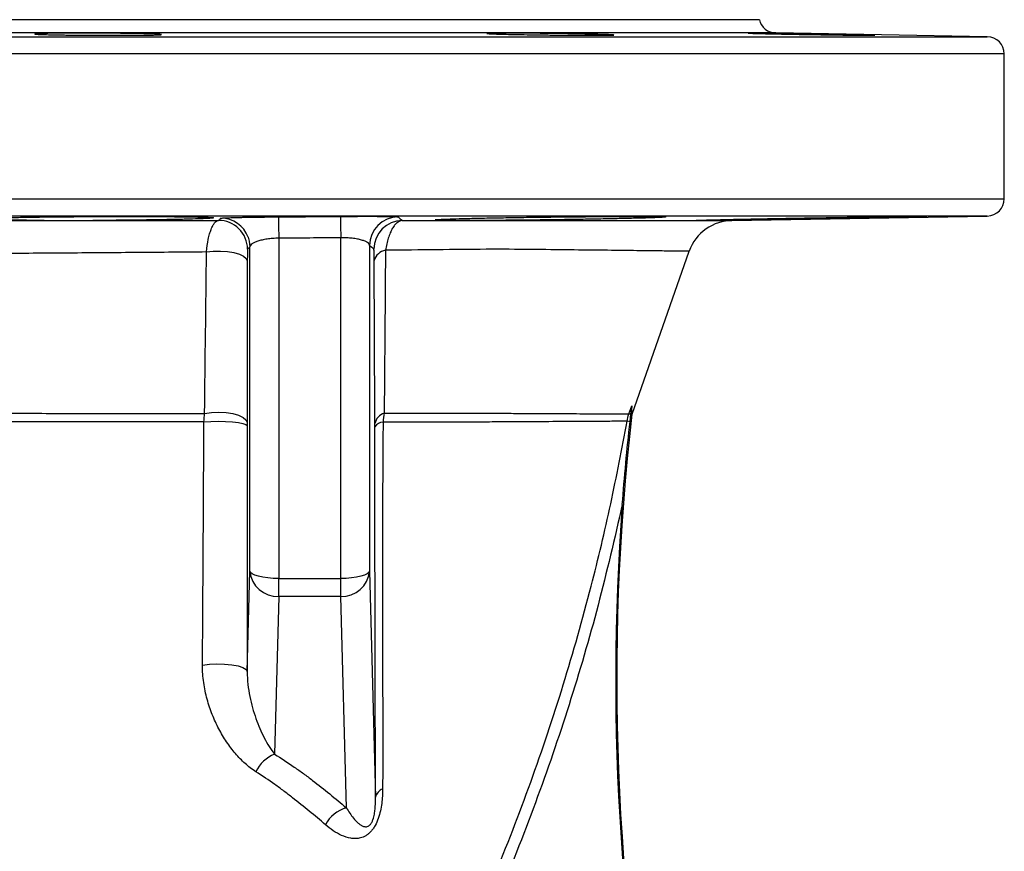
# Model space of a CAD drawing. Header units: millimetres. Extents: x 2187 to 3802, y 1656 to 3856.
# Tile 21 of 21: x 3153 to 3495, y 3567 to 3856. Entities that reach past the tile are written whole.
import ezdxf

# ---------------------------------------------------------------- set-up
doc = ezdxf.new("R2010")
doc.units = ezdxf.units.MM
doc.header["$LTSCALE"] = 2

msp = doc.modelspace()

# ---------------------------------------------------------------- linework, layer by layer
at = {"color": 7, "linetype": 'Continuous', "lineweight": 25}
for p, q in [((3410.11, 3855.61), (2770.11, 3855.61)), ((3489.21, 3849.72), (3415.84, 3851)), ((3495.11, 3793.51), (3495.11, 3843.72)), ((3400.58, 3785.96), (3489.21, 3787.51)), ((3243.35, 3779.8), (3243.35, 3661.77)), ((3264.87, 3661.77), (3264.87, 3779.96)), ((3233.35, 3664.32), (3233.35, 3776.79)), ((3274.86, 3777.27), (3274.86, 3664.32)), ((3365.93, 3718.79), (3385.77, 3775.26)), ((3364.86, 3718.86), (3365.84, 3721.63)), ((3365.53, 3718.62), (3364.86, 3718.86)), ((3365.25, 3716.13), (3364.2, 3716.32)), ((3232.42, 3629.52), (3233.35, 3664.32)), ((3274.86, 3664.32), (3276.96, 3585.89)), ((3243.35, 3661.77), (3264.87, 3661.77)), ((3243.35, 3655.56), (3243.35, 3661.77)), ((3264.87, 3655.56), (3264.87, 3661.77)), ((3243.35, 3655.56), (3241.89, 3600.84)), ((3264.87, 3655.56), (3243.35, 3655.56)), ((3266.82, 3582.23), (3264.87, 3655.56))]:
    msp.add_line(p, q, dxfattribs=at)
at = {"color": 8, "linetype": 'Continuous', "lineweight": 25}
for p, q in [((3415.84, 3851), (2764.37, 3851)), ((2691, 3849.72), (3489.21, 3849.72)), ((3495.11, 3843.72), (3096.74, 3843.72)), ((2685.11, 3793.51), (3495.11, 3793.51)), ((3489.21, 3787.51), (2691, 3787.51))]:
    msp.add_line(p, q, dxfattribs=at)
at = {"color": 7, "linetype": 'Continuous', "lineweight": 25, "flags": 128}
for points in [[(3243.28, 3787.21), (3243.28, 3787.05), (3243.29, 3786.64), (3243.3, 3785.98), (3243.31, 3785.1), (3243.32, 3784), (3243.33, 3782.73), (3243.34, 3781.32), (3243.35, 3779.8)], [(3264.79, 3787.37), (3264.79, 3787.21), (3264.8, 3786.8), (3264.81, 3786.14), (3264.82, 3785.26), (3264.83, 3784.16), (3264.84, 3782.89), (3264.85, 3781.48), (3264.87, 3779.96)], [(3232.73, 3780.21), (3233.15, 3778.74), (3233.35, 3776.79)], [(3218.28, 3775.03), (3220.64, 3775.29), (3223.11, 3775.34), (3225.54, 3775.17), (3227.78, 3774.8), (3229.7, 3774.26), (3231.17, 3773.56), (3232.11, 3772.77), (3232.46, 3771.91)], [(3217.62, 3719.06), (3220.01, 3719.38), (3222.54, 3719.48), (3225.07, 3719.34), (3227.41, 3718.97), (3229.43, 3718.4), (3230.99, 3717.67), (3231.98, 3716.81), (3232.35, 3715.89)], [(3217.39, 3716.11), (3219.78, 3716.27), (3222.34, 3716.33), (3224.9, 3716.28), (3227.29, 3716.13), (3229.36, 3715.89), (3230.95, 3715.57), (3231.97, 3715.19), (3232.35, 3714.79)], [(3243.35, 3661.77), (3241.42, 3661.82), (3239.56, 3661.97), (3237.85, 3662.2), (3236.34, 3662.52), (3235.1, 3662.9), (3234.16, 3663.34), (3233.57, 3663.82), (3233.35, 3664.32)], [(3274.86, 3664.32), (3274.64, 3663.82), (3274.05, 3663.34), (3273.12, 3662.9), (3271.87, 3662.52), (3270.37, 3662.2), (3268.65, 3661.97), (3266.79, 3661.82), (3264.87, 3661.77)], [(3216.89, 3631.71), (3219.29, 3632.02), (3221.91, 3632.15), (3224.57, 3632.09), (3227.07, 3631.85), (3229.25, 3631.43), (3230.94, 3630.88), (3232.02, 3630.23), (3232.42, 3629.52)]]:
    msp.add_lwpolyline(points, dxfattribs=at)
at = {"color": 7, "linetype": 'Continuous', "lineweight": 25}
for centre, radius, start, end in [((3415.95, 3857), 6, 193.3234, 269), ((3489.11, 3843.72), 6, 0, 89), ((3489.11, 3793.51), 6, 271, 0), ((3222.54, 3775.97), 10, 0.2763, 90.4076), ((3284.87, 3777.22), 10, 90.5263, 179.7253), ((3286.36, 3775.96), 10, 90.6489, 179.7276), ((3400.87, 3769.97), 16, 90.0111, 160.6321), ((3281.19, 3770.78), 4.91, 99.3765, 164.0147), ((3281.34, 3714.62), 4.71, 107.2159, 168.9317), ((4160.61, 3626.73), 800, 173.3924, 208.72685), ((3279.67, 3712.63), 3.42, 92.0834, 149.4776), ((4160.61, 3626.73), 800.35, 175.65301, 208.68204), ((3242.86, 3665.09), 9.54, 184.6683, 272.9398), ((3265.35, 3665.09), 9.54, 267.0602, 355.3317), ((3246.66, 3589.24), 12.54, 112.345, 153.9556), ((3280.71, 3585.15), 3.82, 109.9562, 168.9573), ((3270.29, 3570.5), 12.23, 106.4535, 151.3671)]:
    msp.add_arc(centre, radius, start, end, dxfattribs=at)
at = {"color": 8, "linetype": 'Continuous', "lineweight": 25}
msp.add_arc((3223.35, 3776.74), 10, 20.2623, 90.3557, dxfattribs=at)
at = {"color": 7, "linetype": 'Continuous', "lineweight": 25}
for points, knots in [([(3186.39, 3850.9), (3187.8, 3850.89), (3189.14, 3850.87), (3191.07, 3850.85), (3191.7, 3850.84), (3192.92, 3850.82), (3193.52, 3850.81), (3195.24, 3850.78), (3196.28, 3850.76), (3197.71, 3850.72), (3198.16, 3850.71), (3199, 3850.69), (3199.39, 3850.67), (3200.47, 3850.64), (3201.06, 3850.61), (3201.76, 3850.57), (3201.96, 3850.56), (3202.28, 3850.54), (3202.54, 3850.51), (3202.66, 3850.49), (3202.71, 3850.46), (3202.69, 3850.45), (3202.55, 3850.42), (3202.32, 3850.39), (3201.76, 3850.36), (3201.54, 3850.35), (3201.03, 3850.33), (3200.74, 3850.32), (3199.79, 3850.3), (3199.03, 3850.28), (3197.72, 3850.26), (3197.24, 3850.25), (3196.26, 3850.24), (3195.74, 3850.23), (3194.12, 3850.22), (3192.96, 3850.21), (3190.44, 3850.2), (3189.13, 3850.19), (3187.1, 3850.19), (3186.41, 3850.19), (3185, 3850.19), (3184.28, 3850.19), (3182.14, 3850.2), (3180.7, 3850.2), (3177.83, 3850.22), (3176.39, 3850.23), (3173.62, 3850.25), (3172.27, 3850.26), (3170.33, 3850.29), (3169.69, 3850.3), (3168.47, 3850.31), (3167.29, 3850.33), (3166.19, 3850.35), (3165.14, 3850.37), (3164.64, 3850.38), (3163.2, 3850.42), (3162.37, 3850.44), (3161.29, 3850.47), (3160.96, 3850.49), (3160.36, 3850.51), (3160.09, 3850.52), (3159.4, 3850.56), (3159.07, 3850.59), (3158.79, 3850.62), (3158.73, 3850.64), (3158.68, 3850.66), (3158.69, 3850.67), (3158.83, 3850.71), (3159.06, 3850.73), (3159.63, 3850.77), (3159.85, 3850.78), (3160.35, 3850.8), (3160.92, 3850.82), (3161.62, 3850.84), (3162.38, 3850.86), (3162.79, 3850.86), (3164.11, 3850.89), (3165.09, 3850.9), (3167.25, 3850.93), (3168.44, 3850.94), (3170.93, 3850.95), (3172.23, 3850.95), (3174.28, 3850.96), (3174.98, 3850.96), (3176.39, 3850.96), (3177.09, 3850.96), (3179.22, 3850.95), (3180.67, 3850.94), (3183.56, 3850.93), (3184.99, 3850.92), (3186.39, 3850.9)], [0, 0, 0, 0, 0.03125, 0.03125, 0.046875, 0.046875, 0.0625, 0.0625, 0.09375, 0.09375, 0.109375, 0.109375, 0.125, 0.125, 0.15625, 0.15625, 0.171875, 0.171875, 0.1875, 0.203125, 0.203125, 0.21875, 0.21875, 0.25, 0.25, 0.265625, 0.265625, 0.28125, 0.28125, 0.3125, 0.3125, 0.328125, 0.328125, 0.34375, 0.34375, 0.375, 0.375, 0.40625, 0.40625, 0.421875, 0.421875, 0.4375, 0.4375, 0.46875, 0.46875, 0.5, 0.5, 0.53125, 0.53125, 0.546875, 0.546875, 0.5625, 0.578125, 0.578125, 0.59375, 0.59375, 0.625, 0.625, 0.640625, 0.640625, 0.65625, 0.65625, 0.6875, 0.6875, 0.703125, 0.703125, 0.71875, 0.71875, 0.75, 0.75, 0.765625, 0.765625, 0.78125, 0.796875, 0.796875, 0.8125, 0.8125, 0.84375, 0.84375, 0.875, 0.875, 0.90625, 0.90625, 0.921875, 0.921875, 0.9375, 0.9375, 0.96875, 0.96875, 1, 1, 1, 1]), ([(3331.91, 3850.9), (3333.31, 3850.89), (3334.73, 3850.87), (3336.87, 3850.85), (3337.59, 3850.84), (3339.03, 3850.82), (3339.76, 3850.81), (3341.91, 3850.78), (3343.3, 3850.76), (3345.34, 3850.72), (3346.02, 3850.71), (3347.34, 3850.69), (3347.98, 3850.67), (3349.84, 3850.64), (3351.01, 3850.61), (3352.64, 3850.57), (3353.16, 3850.56), (3354.15, 3850.54), (3355.08, 3850.51), (3355.89, 3850.49), (3356.65, 3850.46), (3357.01, 3850.45), (3357.97, 3850.42), (3358.47, 3850.39), (3359.03, 3850.36), (3359.18, 3850.35), (3359.42, 3850.33), (3359.5, 3850.32), (3359.64, 3850.3), (3359.6, 3850.28), (3359.31, 3850.26), (3359.18, 3850.25), (3358.86, 3850.24), (3358.66, 3850.23), (3357.97, 3850.22), (3357.38, 3850.21), (3355.93, 3850.2), (3355.09, 3850.19), (3353.67, 3850.19), (3353.17, 3850.19), (3352.12, 3850.19), (3351.56, 3850.19), (3349.84, 3850.2), (3348.63, 3850.2), (3346.05, 3850.22), (3344.68, 3850.23), (3341.9, 3850.25), (3340.49, 3850.26), (3338.33, 3850.29), (3337.6, 3850.3), (3336.16, 3850.31), (3334.73, 3850.33), (3333.32, 3850.35), (3331.91, 3850.37), (3331.22, 3850.38), (3329.16, 3850.42), (3327.85, 3850.44), (3325.99, 3850.47), (3325.38, 3850.49), (3324.2, 3850.51), (3323.63, 3850.52), (3322.01, 3850.56), (3321.03, 3850.59), (3319.71, 3850.62), (3319.3, 3850.64), (3318.54, 3850.66), (3318.19, 3850.67), (3317.23, 3850.71), (3316.73, 3850.73), (3316.16, 3850.77), (3316.01, 3850.78), (3315.77, 3850.8), (3315.61, 3850.82), (3315.58, 3850.84), (3315.63, 3850.86), (3315.69, 3850.86), (3315.97, 3850.89), (3316.29, 3850.9), (3317.21, 3850.93), (3317.82, 3850.94), (3319.25, 3850.95), (3320.09, 3850.95), (3321.51, 3850.96), (3322.02, 3850.96), (3323.07, 3850.96), (3323.62, 3850.96), (3325.32, 3850.95), (3326.55, 3850.94), (3329.15, 3850.93), (3330.5, 3850.92), (3331.91, 3850.9)], [0, 0, 0, 0, 0.03125, 0.03125, 0.046875, 0.046875, 0.0625, 0.0625, 0.09375, 0.09375, 0.109375, 0.109375, 0.125, 0.125, 0.15625, 0.15625, 0.171875, 0.171875, 0.1875, 0.203125, 0.203125, 0.21875, 0.21875, 0.25, 0.25, 0.265625, 0.265625, 0.28125, 0.28125, 0.3125, 0.3125, 0.328125, 0.328125, 0.34375, 0.34375, 0.375, 0.375, 0.40625, 0.40625, 0.421875, 0.421875, 0.4375, 0.4375, 0.46875, 0.46875, 0.5, 0.5, 0.53125, 0.53125, 0.546875, 0.546875, 0.5625, 0.578125, 0.578125, 0.59375, 0.59375, 0.625, 0.625, 0.640625, 0.640625, 0.65625, 0.65625, 0.6875, 0.6875, 0.703125, 0.703125, 0.71875, 0.71875, 0.75, 0.75, 0.765625, 0.765625, 0.78125, 0.796875, 0.796875, 0.8125, 0.8125, 0.84375, 0.84375, 0.875, 0.875, 0.90625, 0.90625, 0.921875, 0.921875, 0.9375, 0.9375, 0.96875, 0.96875, 1, 1, 1, 1]), ([(3412.63, 3850.9), (3413.66, 3850.89), (3414.77, 3850.87), (3416.56, 3850.85), (3417.17, 3850.84), (3418.45, 3850.82), (3419.11, 3850.81), (3421.1, 3850.78), (3422.48, 3850.76), (3424.59, 3850.72), (3425.31, 3850.71), (3426.75, 3850.69), (3427.47, 3850.67), (3429.62, 3850.64), (3431.05, 3850.61), (3433.18, 3850.57), (3433.88, 3850.56), (3435.26, 3850.54), (3436.61, 3850.51), (3437.91, 3850.49), (3439.18, 3850.46), (3439.8, 3850.45), (3441.61, 3850.42), (3442.72, 3850.39), (3444.24, 3850.36), (3444.72, 3850.35), (3445.64, 3850.33), (3446.08, 3850.32), (3447.27, 3850.3), (3447.95, 3850.28), (3448.78, 3850.26), (3449.02, 3850.25), (3449.44, 3850.24), (3449.62, 3850.23), (3450.04, 3850.22), (3450.18, 3850.21), (3450.18, 3850.2), (3450.04, 3850.19), (3449.62, 3850.19), (3449.45, 3850.19), (3449.03, 3850.19), (3448.78, 3850.19), (3447.95, 3850.2), (3447.28, 3850.2), (3445.68, 3850.22), (3444.75, 3850.23), (3442.72, 3850.25), (3441.62, 3850.26), (3439.82, 3850.29), (3439.19, 3850.3), (3437.92, 3850.31), (3436.62, 3850.33), (3435.27, 3850.35), (3433.9, 3850.37), (3433.19, 3850.38), (3431.06, 3850.42), (3429.63, 3850.44), (3427.48, 3850.47), (3426.76, 3850.49), (3425.32, 3850.51), (3424.6, 3850.52), (3422.48, 3850.56), (3421.11, 3850.59), (3419.12, 3850.62), (3418.46, 3850.64), (3417.18, 3850.66), (3416.56, 3850.67), (3414.78, 3850.71), (3413.66, 3850.73), (3412.12, 3850.77), (3411.64, 3850.78), (3410.73, 3850.8), (3409.87, 3850.82), (3409.13, 3850.84), (3408.45, 3850.86), (3408.14, 3850.86), (3407.31, 3850.89), (3406.89, 3850.9), (3406.33, 3850.93), (3406.18, 3850.94), (3406.18, 3850.95), (3406.32, 3850.95), (3406.74, 3850.96), (3406.92, 3850.96), (3407.33, 3850.96), (3407.57, 3850.96), (3408.4, 3850.95), (3409.07, 3850.94), (3410.68, 3850.93), (3411.6, 3850.92), (3412.63, 3850.9)], [0, 0, 0, 0, 0.03125, 0.03125, 0.046875, 0.046875, 0.0625, 0.0625, 0.09375, 0.09375, 0.109375, 0.109375, 0.125, 0.125, 0.15625, 0.15625, 0.171875, 0.171875, 0.1875, 0.203125, 0.203125, 0.21875, 0.21875, 0.25, 0.25, 0.265625, 0.265625, 0.28125, 0.28125, 0.3125, 0.3125, 0.328125, 0.328125, 0.34375, 0.34375, 0.375, 0.375, 0.40625, 0.40625, 0.421875, 0.421875, 0.4375, 0.4375, 0.46875, 0.46875, 0.5, 0.5, 0.53125, 0.53125, 0.546875, 0.546875, 0.5625, 0.578125, 0.578125, 0.59375, 0.59375, 0.625, 0.625, 0.640625, 0.640625, 0.65625, 0.65625, 0.6875, 0.6875, 0.703125, 0.703125, 0.71875, 0.71875, 0.75, 0.75, 0.765625, 0.765625, 0.78125, 0.796875, 0.796875, 0.8125, 0.8125, 0.84375, 0.84375, 0.875, 0.875, 0.90625, 0.90625, 0.921875, 0.921875, 0.9375, 0.9375, 0.96875, 0.96875, 1, 1, 1, 1]), ([(3121.17, 3785.98), (3124.62, 3785.98), (3128.08, 3785.98), (3134.95, 3785.98), (3138.37, 3785.98), (3148.57, 3785.98), (3155.31, 3785.98), (3161.98, 3785.97)], [0, 0, 0, 0, 0.25, 0.25, 0.5, 0.5, 1, 1, 1, 1]), ([(3161.98, 3785.97), (3159.83, 3785.99), (3157.8, 3786), (3154.94, 3786.03), (3154.01, 3786.04), (3152.23, 3786.06), (3151.39, 3786.07), (3148.99, 3786.11), (3147.57, 3786.14), (3145.7, 3786.19), (3145.11, 3786.21), (3144.06, 3786.24), (3143.59, 3786.26), (3142.33, 3786.32), (3141.7, 3786.35), (3141.07, 3786.41), (3140.92, 3786.44), (3140.72, 3786.48), (3140.68, 3786.5), (3140.72, 3786.56), (3140.97, 3786.6), (3141.92, 3786.69), (3142.6, 3786.73), (3143.94, 3786.79), (3144.43, 3786.81), (3145.53, 3786.85), (3146.14, 3786.87), (3148.08, 3786.93), (3149.55, 3786.97), (3152.01, 3787.02), (3152.87, 3787.04), (3154.68, 3787.07), (3155.63, 3787.09), (3158.55, 3787.14), (3160.61, 3787.17), (3163.86, 3787.2), (3164.98, 3787.22), (3167.26, 3787.24), (3168.42, 3787.25), (3171.93, 3787.28), (3174.31, 3787.3), (3177.94, 3787.32), (3179.17, 3787.32), (3181.62, 3787.33), (3182.84, 3787.34), (3186.46, 3787.35), (3188.85, 3787.35), (3192.39, 3787.35), (3193.56, 3787.35), (3195.85, 3787.35), (3196.96, 3787.34), (3200.24, 3787.33), (3202.32, 3787.32), (3205.29, 3787.3), (3206.25, 3787.29), (3208.07, 3787.28), (3209.82, 3787.26), (3211.4, 3787.24), (3212.9, 3787.21), (3213.62, 3787.2), (3215.61, 3787.16), (3216.74, 3787.13), (3218.13, 3787.09), (3218.54, 3787.07), (3219.26, 3787.04), (3219.57, 3787.02), (3220.33, 3786.96), (3220.61, 3786.93), (3220.71, 3786.87), (3220.69, 3786.85), (3220.53, 3786.81), (3220.39, 3786.79), (3219.83, 3786.72), (3219.23, 3786.68), (3218.02, 3786.62), (3217.56, 3786.6), (3216.54, 3786.55), (3215.98, 3786.53), (3214.17, 3786.47), (3212.77, 3786.43), (3210.41, 3786.37), (3209.57, 3786.35), (3207.82, 3786.31), (3206.92, 3786.29), (3204.1, 3786.24), (3202.09, 3786.2), (3198.87, 3786.15), (3197.76, 3786.14), (3195.52, 3786.11), (3194.38, 3786.1), (3192.05, 3786.07), (3190.87, 3786.06), (3188.48, 3786.04), (3187.29, 3786.02), (3183.68, 3786), (3181.26, 3785.98), (3178.82, 3785.97)], [0, 0, 0, 0, 0.03125, 0.03125, 0.046875, 0.046875, 0.0625, 0.0625, 0.09375, 0.09375, 0.109375, 0.109375, 0.125, 0.125, 0.15625, 0.15625, 0.171875, 0.171875, 0.1875, 0.1875, 0.21875, 0.21875, 0.25, 0.25, 0.265625, 0.265625, 0.28125, 0.28125, 0.3125, 0.3125, 0.328125, 0.328125, 0.34375, 0.34375, 0.375, 0.375, 0.390625, 0.390625, 0.40625, 0.40625, 0.4375, 0.4375, 0.453125, 0.453125, 0.46875, 0.46875, 0.5, 0.5, 0.515625, 0.515625, 0.53125, 0.53125, 0.5625, 0.5625, 0.578125, 0.578125, 0.59375, 0.609375, 0.609375, 0.625, 0.625, 0.65625, 0.65625, 0.671875, 0.671875, 0.6875, 0.6875, 0.71875, 0.71875, 0.734375, 0.734375, 0.75, 0.75, 0.78125, 0.78125, 0.796875, 0.796875, 0.8125, 0.8125, 0.84375, 0.84375, 0.859375, 0.859375, 0.875, 0.875, 0.90625, 0.90625, 0.921875, 0.921875, 0.9375, 0.9375, 0.953125, 0.953125, 0.96875, 0.96875, 1, 1, 1, 1]), ([(3178.82, 3785.97), (3186.26, 3785.97), (3193.62, 3785.97), (3208.17, 3785.97), (3215.36, 3785.97), (3222.47, 3785.97)], [0, 0, 0, 0, 0.5, 0.5, 1, 1, 1, 1]), ([(3218.28, 3775.03), (3218.43, 3776.62), (3218.65, 3778.07), (3219.06, 3780.08), (3219.21, 3780.71), (3219.54, 3781.87), (3219.72, 3782.4), (3220.09, 3783.37), (3220.29, 3783.81), (3220.7, 3784.55), (3220.91, 3784.87), (3221.34, 3785.39), (3221.56, 3785.6), (3222.01, 3785.88), (3222.24, 3785.95), (3222.47, 3785.97)], [0, 0, 0, 0, 0.25, 0.25, 0.375, 0.375, 0.5, 0.5, 0.625, 0.625, 0.75, 0.75, 0.875, 0.875, 1, 1, 1, 1]), ([(3222.47, 3785.97), (3222.58, 3786.07), (3222.69, 3786.18), (3222.81, 3786.29), (3222.97, 3786.44), (3223.13, 3786.59), (3223.29, 3786.75)], [0, 0, 0, 0, 0.01, 0.01, 0.01, 0.02412962, 0.02412962, 0.02412962, 0.02412962]), ([(3223.29, 3786.75), (3223.31, 3786.77), (3223.45, 3786.79), (3223.85, 3786.82), (3224.01, 3786.83), (3224.4, 3786.86), (3224.62, 3786.87), (3225.36, 3786.9), (3225.96, 3786.93), (3227.41, 3786.97), (3228.22, 3786.99), (3229.59, 3787.03), (3230.07, 3787.04), (3231.07, 3787.06), (3231.6, 3787.07), (3233.22, 3787.1), (3234.37, 3787.11), (3236.18, 3787.14), (3236.81, 3787.15), (3238.07, 3787.16), (3238.71, 3787.17), (3240.64, 3787.19), (3241.95, 3787.2), (3243.28, 3787.21)], [0, 0, 0, 0, 0.125, 0.125, 0.1875, 0.1875, 0.25, 0.25, 0.375, 0.375, 0.5, 0.5, 0.5625, 0.5625, 0.625, 0.625, 0.75, 0.75, 0.8125, 0.8125, 0.875, 0.875, 1, 1, 1, 1]), ([(3264.79, 3787.37), (3265.45, 3787.37), (3266.12, 3787.38), (3267.44, 3787.39), (3268.1, 3787.39), (3270.04, 3787.4), (3271.29, 3787.4), (3273.1, 3787.41), (3273.69, 3787.41), (3274.85, 3787.41), (3275.41, 3787.41), (3277.03, 3787.4), (3278.03, 3787.4), (3279.4, 3787.39), (3279.84, 3787.38), (3280.66, 3787.37), (3281.04, 3787.37), (3282.11, 3787.35), (3282.71, 3787.34), (3283.46, 3787.32), (3283.68, 3787.31), (3284.06, 3787.3), (3284.22, 3787.29), (3284.61, 3787.26), (3284.75, 3787.24), (3284.77, 3787.22)], [0, 0, 0, 0, 0.0625, 0.0625, 0.125, 0.125, 0.25, 0.25, 0.3125, 0.3125, 0.375, 0.375, 0.5, 0.5, 0.5625, 0.5625, 0.625, 0.625, 0.75, 0.75, 0.8125, 0.8125, 0.875, 0.875, 1, 1, 1, 1]), ([(3286.25, 3785.96), (3285.64, 3785.93), (3285.03, 3785.68), (3284.15, 3784.96), (3283.86, 3784.67), (3283.29, 3783.97), (3283.02, 3783.57), (3282.51, 3782.68), (3282.26, 3782.18), (3281.79, 3781.08), (3281.57, 3780.49), (3281.16, 3779.22), (3280.98, 3778.56), (3280.65, 3777.14), (3280.51, 3776.39), (3280.39, 3775.62)], [0, 0, 0, 0, 0.25, 0.25, 0.375, 0.375, 0.5, 0.5, 0.625, 0.625, 0.75, 0.75, 0.875, 0.875, 1, 1, 1, 1]), ([(3286.25, 3785.96), (3292.29, 3785.96), (3298.15, 3785.96), (3306.68, 3785.95), (3309.48, 3785.95), (3314.95, 3785.95), (3317.63, 3785.95), (3325.5, 3785.95), (3330.52, 3785.95), (3340.12, 3785.95), (3344.7, 3785.95), (3353.38, 3785.95), (3357.48, 3785.96), (3363.25, 3785.96), (3365.12, 3785.96), (3368.72, 3785.96), (3370.46, 3785.96), (3378.76, 3785.96), (3384.23, 3785.96), (3388.56, 3785.96)], [0, 0, 0, 0, 0.125, 0.125, 0.1875, 0.1875, 0.25, 0.25, 0.375, 0.375, 0.5, 0.5, 0.625, 0.625, 0.6875, 0.6875, 0.75, 0.75, 1, 1, 1, 1]), ([(3306.02, 3785.96), (3305.24, 3785.96), (3304.51, 3785.97), (3303.16, 3785.98), (3301.92, 3785.99), (3300.89, 3786.01), (3299.96, 3786.03), (3299.55, 3786.04), (3298.49, 3786.07), (3298.02, 3786.1), (3297.66, 3786.15), (3297.6, 3786.16), (3297.59, 3786.2), (3297.65, 3786.21), (3298, 3786.27), (3298.47, 3786.31), (3299.51, 3786.37), (3299.91, 3786.39), (3300.84, 3786.43), (3301.36, 3786.45), (3303.06, 3786.52), (3304.4, 3786.56), (3306.7, 3786.63), (3307.52, 3786.65), (3309.25, 3786.69), (3310.15, 3786.71), (3312.96, 3786.78), (3314.98, 3786.82), (3318.24, 3786.88), (3319.35, 3786.9), (3321.62, 3786.94), (3323.93, 3786.98), (3326.32, 3787.02), (3328.75, 3787.05), (3329.99, 3787.07), (3333.74, 3787.12), (3336.24, 3787.15), (3339.99, 3787.19), (3341.24, 3787.2), (3343.74, 3787.23), (3344.99, 3787.24), (3348.68, 3787.27), (3351.06, 3787.29), (3354.51, 3787.31), (3355.65, 3787.32), (3357.87, 3787.33), (3358.95, 3787.34), (3362.06, 3787.35), (3363.99, 3787.35), (3366.67, 3787.35), (3367.53, 3787.35), (3369.15, 3787.35), (3369.9, 3787.34), (3372.02, 3787.33), (3373.24, 3787.32), (3374.76, 3787.3), (3375.21, 3787.29), (3375.99, 3787.27), (3376.66, 3787.25), (3377.1, 3787.23), (3377.42, 3787.21), (3377.53, 3787.19), (3377.66, 3787.15), (3377.51, 3787.12), (3376.94, 3787.07), (3376.69, 3787.06), (3376.07, 3787.02), (3375.7, 3787), (3374.44, 3786.95), (3373.38, 3786.91), (3371.48, 3786.85), (3370.79, 3786.82), (3369.31, 3786.78), (3368.53, 3786.76), (3366.05, 3786.7), (3364.24, 3786.65), (3361.26, 3786.59), (3360.23, 3786.56), (3358.11, 3786.52), (3357.02, 3786.5), (3353.69, 3786.43), (3351.36, 3786.39), (3346.5, 3786.31), (3344.04, 3786.27), (3340.31, 3786.22), (3339.06, 3786.2), (3336.54, 3786.17), (3335.27, 3786.15), (3332.76, 3786.12), (3331.51, 3786.11), (3329.03, 3786.08), (3327.79, 3786.06), (3324.14, 3786.03), (3321.81, 3786.01), (3318.46, 3785.99), (3317.37, 3785.98), (3315.24, 3785.97), (3314.19, 3785.96), (3313.2, 3785.96)], [0, 0, 0, 0, 0.015625, 0.015625, 0.03125, 0.046875, 0.046875, 0.0625, 0.0625, 0.09375, 0.09375, 0.109375, 0.109375, 0.125, 0.125, 0.15625, 0.15625, 0.171875, 0.171875, 0.1875, 0.1875, 0.21875, 0.21875, 0.234375, 0.234375, 0.25, 0.25, 0.28125, 0.28125, 0.296875, 0.296875, 0.3125, 0.328125, 0.328125, 0.34375, 0.34375, 0.375, 0.375, 0.390625, 0.390625, 0.40625, 0.40625, 0.4375, 0.4375, 0.453125, 0.453125, 0.46875, 0.46875, 0.5, 0.5, 0.515625, 0.515625, 0.53125, 0.53125, 0.5625, 0.5625, 0.578125, 0.578125, 0.59375, 0.609375, 0.609375, 0.625, 0.625, 0.65625, 0.65625, 0.671875, 0.671875, 0.6875, 0.6875, 0.71875, 0.71875, 0.734375, 0.734375, 0.75, 0.75, 0.78125, 0.78125, 0.796875, 0.796875, 0.8125, 0.8125, 0.84375, 0.84375, 0.875, 0.875, 0.890625, 0.890625, 0.90625, 0.90625, 0.921875, 0.921875, 0.9375, 0.9375, 0.96875, 0.96875, 0.984375, 0.984375, 1, 1, 1, 1]), ([(3313.2, 3785.96), (3312.95, 3785.96), (3312.47, 3785.96), (3311.75, 3785.96), (3311.05, 3785.96), (3310.37, 3785.96), (3309.71, 3785.95), (3309.05, 3785.95), (3308.42, 3785.96), (3307.79, 3785.96), (3307.19, 3785.96), (3306.59, 3785.96), (3306.21, 3785.96), (3306.02, 3785.96)], [0, 0, 0, 0, 0.0914273, 0.1825444, 0.2734195, 0.3641214, 0.4547191, 0.5452821, 0.6358797, 0.7265814, 0.8174562, 0.908573, 1, 1, 1, 1]), ([(3388.56, 3785.96), (3388.39, 3785.96), (3388.27, 3785.97), (3388.16, 3785.98), (3388.18, 3785.99), (3388.42, 3786.01), (3388.78, 3786.03), (3389.02, 3786.04), (3389.92, 3786.07), (3390.75, 3786.1), (3392.3, 3786.15), (3392.88, 3786.16), (3394.13, 3786.2), (3394.82, 3786.21), (3397, 3786.27), (3398.63, 3786.31), (3401.34, 3786.37), (3402.29, 3786.39), (3404.27, 3786.43), (3405.29, 3786.45), (3408.44, 3786.52), (3410.66, 3786.56), (3414.15, 3786.63), (3415.34, 3786.65), (3417.76, 3786.69), (3418.97, 3786.71), (3422.65, 3786.78), (3425.14, 3786.82), (3428.93, 3786.88), (3430.2, 3786.9), (3432.7, 3786.94), (3435.18, 3786.98), (3437.62, 3787.02), (3440.04, 3787.05), (3441.25, 3787.07), (3444.79, 3787.12), (3447.03, 3787.15), (3450.23, 3787.19), (3451.26, 3787.2), (3453.28, 3787.23), (3454.25, 3787.24), (3457.04, 3787.27), (3458.72, 3787.29), (3460.97, 3787.31), (3461.67, 3787.32), (3462.99, 3787.33), (3463.6, 3787.34), (3465.24, 3787.35), (3466.12, 3787.35), (3467.11, 3787.35), (3467.39, 3787.35), (3467.81, 3787.35), (3467.97, 3787.34), (3468.26, 3787.33), (3468.21, 3787.32), (3467.79, 3787.3), (3467.59, 3787.29), (3467.08, 3787.27), (3466.45, 3787.25), (3465.6, 3787.23), (3464.63, 3787.21), (3464.09, 3787.19), (3462.31, 3787.15), (3460.93, 3787.12), (3458.58, 3787.07), (3457.75, 3787.06), (3455.99, 3787.02), (3455.07, 3787), (3452.2, 3786.95), (3450.15, 3786.91), (3446.88, 3786.85), (3445.75, 3786.82), (3443.44, 3786.78), (3442.27, 3786.76), (3438.72, 3786.7), (3436.29, 3786.65), (3432.54, 3786.59), (3431.28, 3786.56), (3428.76, 3786.52), (3427.51, 3786.5), (3423.77, 3786.43), (3421.28, 3786.39), (3416.36, 3786.31), (3413.98, 3786.27), (3410.57, 3786.22), (3409.45, 3786.2), (3407.27, 3786.17), (3406.19, 3786.15), (3404.13, 3786.12), (3403.13, 3786.11), (3401.21, 3786.08), (3400.29, 3786.06), (3397.66, 3786.03), (3396.09, 3786.01), (3394.04, 3785.99), (3393.4, 3785.98), (3392.22, 3785.97), (3391.68, 3785.96), (3391.2, 3785.96)], [0, 0, 0, 0, 0.015625, 0.015625, 0.03125, 0.046875, 0.046875, 0.0625, 0.0625, 0.09375, 0.09375, 0.109375, 0.109375, 0.125, 0.125, 0.15625, 0.15625, 0.171875, 0.171875, 0.1875, 0.1875, 0.21875, 0.21875, 0.234375, 0.234375, 0.25, 0.25, 0.28125, 0.28125, 0.296875, 0.296875, 0.3125, 0.328125, 0.328125, 0.34375, 0.34375, 0.375, 0.375, 0.390625, 0.390625, 0.40625, 0.40625, 0.4375, 0.4375, 0.453125, 0.453125, 0.46875, 0.46875, 0.5, 0.5, 0.515625, 0.515625, 0.53125, 0.53125, 0.5625, 0.5625, 0.578125, 0.578125, 0.59375, 0.609375, 0.609375, 0.625, 0.625, 0.65625, 0.65625, 0.671875, 0.671875, 0.6875, 0.6875, 0.71875, 0.71875, 0.734375, 0.734375, 0.75, 0.75, 0.78125, 0.78125, 0.796875, 0.796875, 0.8125, 0.8125, 0.84375, 0.84375, 0.875, 0.875, 0.890625, 0.890625, 0.90625, 0.90625, 0.921875, 0.921875, 0.9375, 0.9375, 0.96875, 0.96875, 0.984375, 0.984375, 1, 1, 1, 1]), ([(3391.2, 3785.96), (3392.87, 3785.96), (3396.21, 3785.96), (3398.9, 3785.96), (3400.36, 3785.96), (3400.51, 3785.96), (3400.58, 3785.96)], [0, 0, 0, 0, 0.2914356, 0.5844067, 0.7938198, 1, 1, 1, 1]), ([(3243.35, 3779.8), (3242.64, 3779.79), (3241.95, 3779.76), (3240.61, 3779.66), (3239.94, 3779.58), (3238.7, 3779.41), (3238.12, 3779.3), (3237.31, 3779.13), (3237.05, 3779.06), (3236.56, 3778.93), (3236.32, 3778.86), (3235.66, 3778.65), (3235.27, 3778.5), (3234.59, 3778.18), (3234.31, 3778.02), (3233.85, 3777.68), (3233.67, 3777.5), (3233.43, 3777.15), (3233.36, 3776.97), (3233.35, 3776.79)], [0, 0, 0, 0, 0.125, 0.125, 0.25, 0.25, 0.375, 0.375, 0.4375, 0.4375, 0.5, 0.5, 0.625, 0.625, 0.75, 0.75, 0.875, 0.875, 1, 1, 1, 1]), ([(3274.86, 3777.27), (3274.85, 3777.45), (3274.79, 3777.62), (3274.55, 3777.96), (3274.37, 3778.13), (3273.91, 3778.45), (3273.63, 3778.61), (3273.12, 3778.83), (3272.94, 3778.9), (3272.55, 3779.04), (3272.34, 3779.11), (3271.67, 3779.3), (3271.18, 3779.42), (3270.11, 3779.62), (3269.51, 3779.71), (3268.27, 3779.85), (3267.62, 3779.9), (3266.61, 3779.94), (3266.26, 3779.95), (3265.57, 3779.97), (3265.22, 3779.96), (3264.87, 3779.96)], [0, 0, 0, 0, 0.125, 0.125, 0.25, 0.25, 0.375, 0.375, 0.4375, 0.4375, 0.5, 0.5, 0.625, 0.625, 0.75, 0.75, 0.875, 0.875, 0.9375, 0.9375, 1, 1, 1, 1]), ([(3218.28, 3775.03), (3210.53, 3774.97), (3202.67, 3774.9), (3186.75, 3774.77), (3178.68, 3774.71), (3162.34, 3774.59), (3154.07, 3774.54), (3141.51, 3774.48), (3137.29, 3774.45), (3130.93, 3774.42), (3128.8, 3774.41), (3124.53, 3774.4), (3122.39, 3774.39), (3120.25, 3774.38)], [0, 0, 0, 0, 0.25, 0.25, 0.5, 0.5, 0.75, 0.75, 0.875, 0.875, 0.9375, 0.9375, 1, 1, 1, 1]), ([(3232.54, 3776.01), (3232.53, 3776.01), (3232.53, 3775.98), (3232.52, 3775.88), (3232.51, 3775.81), (3232.5, 3775.53), (3232.49, 3775.26), (3232.48, 3774.54), (3232.47, 3774.11), (3232.46, 3773.1), (3232.46, 3772.53), (3232.46, 3771.91)], [0, 0, 0, 0, 0.125, 0.125, 0.25, 0.25, 0.5, 0.5, 0.75, 0.75, 1, 1, 1, 1]), ([(3276.47, 3772.13), (3276.47, 3772.45), (3276.46, 3772.76), (3276.46, 3773.33), (3276.46, 3773.6), (3276.45, 3774.08), (3276.45, 3774.3), (3276.44, 3774.7), (3276.43, 3774.88), (3276.42, 3775.35), (3276.41, 3775.59), (3276.39, 3775.91), (3276.37, 3775.99), (3276.36, 3776)], [0, 0, 0, 0, 0.125, 0.125, 0.25, 0.25, 0.375, 0.375, 0.5, 0.5, 0.75, 0.75, 1, 1, 1, 1]), ([(3280.39, 3775.62), (3280.32, 3766.08), (3280.25, 3756.6), (3280.1, 3737.75), (3280.02, 3728.39), (3279.95, 3719.12)], [0, 0, 0, 0, 0.5, 0.5, 1, 1, 1, 1]), ([(3276.72, 3715.52), (3276.67, 3724.8), (3276.63, 3734.17), (3276.55, 3753.05), (3276.51, 3762.56), (3276.47, 3772.13)], [0, 0, 0, 0, 0.5, 0.5, 1, 1, 1, 1]), ([(3365.53, 3718.62), (3365.59, 3719.21), (3365.65, 3719.78), (3365.74, 3720.59), (3365.77, 3720.85), (3365.81, 3721.21), (3365.82, 3721.32), (3365.83, 3721.51), (3365.84, 3721.59), (3365.84, 3721.63)], [0, 0, 0, 0, 0.5, 0.5, 0.75, 0.75, 0.875, 0.875, 1, 1, 1, 1]), ([(3365.84, 3721.63), (3365.81, 3721.03), (3365.78, 3720.5), (3365.75, 3719.65), (3365.74, 3719.31), (3365.76, 3718.59), (3365.82, 3718.49), (3365.93, 3718.79)], [0, 0, 0, 0, 0.25, 0.25, 0.5, 0.5, 1, 1, 1, 1]), ([(3120.06, 3719.13), (3128.67, 3719.11), (3137.15, 3719.09), (3153.91, 3719.08), (3162.17, 3719.06), (3174.39, 3719.05), (3178.44, 3719.05), (3184.46, 3719.05), (3186.46, 3719.05), (3190.45, 3719.05), (3192.44, 3719.05), (3196.4, 3719.05), (3198.37, 3719.05), (3202.29, 3719.05), (3204.24, 3719.05), (3210.04, 3719.05), (3213.86, 3719.06), (3217.62, 3719.06)], [0, 0, 0, 0, 0.25, 0.25, 0.5, 0.5, 0.625, 0.625, 0.6875, 0.6875, 0.75, 0.75, 0.8125, 0.8125, 0.875, 0.875, 1, 1, 1, 1]), ([(3279.95, 3719.12), (3281.36, 3719.12), (3282.76, 3719.12), (3284.82, 3719.11), (3285.5, 3719.11), (3286.86, 3719.11), (3287.54, 3719.11), (3289.57, 3719.12), (3290.91, 3719.13), (3293.57, 3719.14), (3294.89, 3719.14), (3298.84, 3719.14), (3301.44, 3719.14), (3306.58, 3719.14), (3309.12, 3719.14), (3312.85, 3719.12), (3314.08, 3719.11), (3316.51, 3719.11), (3317.7, 3719.1), (3321.21, 3719.08), (3323.47, 3719.07), (3330.01, 3719.03), (3334.04, 3719.01), (3341.44, 3718.98), (3344.8, 3718.96), (3348.59, 3718.94), (3349.32, 3718.94), (3350.74, 3718.93), (3351.43, 3718.93), (3353.42, 3718.92), (3354.64, 3718.91), (3358.05, 3718.89), (3359.94, 3718.88), (3362.97, 3718.87), (3364.11, 3718.86), (3364.86, 3718.86)], [0, 0, 0, 0, 0.03125, 0.03125, 0.046875, 0.046875, 0.0625, 0.0625, 0.09375, 0.09375, 0.125, 0.125, 0.1875, 0.1875, 0.25, 0.25, 0.28125, 0.28125, 0.3125, 0.3125, 0.375, 0.375, 0.5, 0.5, 0.625, 0.625, 0.65625, 0.65625, 0.6875, 0.6875, 0.75, 0.75, 0.875, 0.875, 1, 1, 1, 1]), ([(3365.25, 3716.13), (3365.3, 3716.56), (3365.34, 3716.98), (3365.44, 3717.81), (3365.48, 3718.22), (3365.53, 3718.62)], [0, 0, 0, 0, 0.5, 0.5, 1, 1, 1, 1]), ([(3217.39, 3716.11), (3213.63, 3716.12), (3209.83, 3716.12), (3204.04, 3716.12), (3202.09, 3716.12), (3198.18, 3716.12), (3196.21, 3716.12), (3192.26, 3716.13), (3190.28, 3716.13), (3186.3, 3716.13), (3184.3, 3716.13), (3178.29, 3716.12), (3174.25, 3716.12), (3162.05, 3716.12), (3153.8, 3716.11), (3137.07, 3716.08), (3128.59, 3716.07), (3120, 3716.05)], [0, 0, 0, 0, 0.125, 0.125, 0.1875, 0.1875, 0.25, 0.25, 0.3125, 0.3125, 0.375, 0.375, 0.5, 0.5, 0.75, 0.75, 1, 1, 1, 1]), ([(3216.89, 3631.71), (3217, 3645.6), (3217.09, 3659.6), (3217.26, 3687.74), (3217.33, 3701.89), (3217.39, 3716.11)], [0, 0, 0, 0, 0.5, 0.5, 1, 1, 1, 1]), ([(3232.35, 3714.79), (3232.38, 3700.41), (3232.39, 3686.11), (3232.42, 3657.69), (3232.42, 3643.56), (3232.42, 3629.52)], [0, 0, 0, 0, 0.5, 0.5, 1, 1, 1, 1]), ([(3276.96, 3585.89), (3276.94, 3591.03), (3276.92, 3596.21), (3276.88, 3606.64), (3276.87, 3611.87), (3276.84, 3622.4), (3276.83, 3627.68), (3276.8, 3638.28), (3276.79, 3643.61), (3276.76, 3659.64), (3276.75, 3670.42), (3276.73, 3686.77), (3276.73, 3692.24), (3276.72, 3703.26), (3276.72, 3708.8), (3276.72, 3714.37)], [0, 0, 0, 0, 0.125, 0.125, 0.25, 0.25, 0.375, 0.375, 0.5, 0.5, 0.75, 0.75, 0.875, 0.875, 1, 1, 1, 1]), ([(3279.55, 3716.05), (3279.51, 3710.54), (3279.48, 3705.06), (3279.44, 3698.23), (3279.43, 3696.87), (3279.41, 3694.15), (3279.41, 3692.79), (3279.39, 3688.72), (3279.39, 3686.01), (3279.35, 3672.51), (3279.34, 3661.82), (3279.36, 3645.94), (3279.37, 3640.66), (3279.4, 3630.16), (3279.41, 3624.92), (3279.43, 3614.49), (3279.43, 3609.3), (3279.43, 3601.56), (3279.43, 3598.98), (3279.42, 3593.85), (3279.42, 3591.3), (3279.4, 3588.75)], [0, 0, 0, 0, 0.125, 0.125, 0.15625, 0.15625, 0.1875, 0.1875, 0.25, 0.25, 0.5, 0.5, 0.625, 0.625, 0.75, 0.75, 0.875, 0.875, 0.9375, 0.9375, 1, 1, 1, 1]), ([(3364.2, 3716.32), (3363.44, 3716.32), (3362.3, 3716.32), (3359.27, 3716.29), (3357.38, 3716.28), (3353.98, 3716.27), (3352.75, 3716.26), (3350.77, 3716.25), (3350.09, 3716.24), (3348.67, 3716.24), (3347.93, 3716.23), (3344.15, 3716.21), (3340.79, 3716.19), (3333.4, 3716.15), (3329.38, 3716.13), (3322.86, 3716.09), (3320.6, 3716.07), (3317.09, 3716.06), (3315.9, 3716.05), (3313.48, 3716.03), (3312.25, 3716.02), (3308.53, 3716.02), (3306, 3716.01), (3300.88, 3716), (3298.29, 3716), (3294.37, 3716.01), (3293.06, 3716.02), (3290.42, 3716.02), (3289.09, 3716.02), (3287.07, 3716.02), (3286.4, 3716.02), (3285.05, 3716.03), (3284.37, 3716.03), (3282.33, 3716.05), (3280.94, 3716.05), (3279.55, 3716.05)], [0, 0, 0, 0, 0.125, 0.125, 0.25, 0.25, 0.3125, 0.3125, 0.34375, 0.34375, 0.375, 0.375, 0.5, 0.5, 0.625, 0.625, 0.6875, 0.6875, 0.71875, 0.71875, 0.75, 0.75, 0.8125, 0.8125, 0.875, 0.875, 0.90625, 0.90625, 0.9375, 0.9375, 0.953125, 0.953125, 0.96875, 0.96875, 1, 1, 1, 1]), ([(3362.57, 3687.39), (3362.93, 3692.2), (3363.34, 3697), (3364.23, 3706.58), (3364.72, 3711.36), (3365.25, 3716.13)], [0, 0, 0, 0, 0.5, 0.5, 1, 1, 1, 1]), ([(3235.39, 3594.75), (3234.09, 3595.58), (3232.87, 3596.53), (3230.52, 3598.65), (3229.4, 3599.81), (3227.27, 3602.31), (3226.25, 3603.65), (3224.32, 3606.53), (3223.42, 3608.04), (3221.76, 3611.19), (3221, 3612.83), (3219.63, 3616.26), (3219.02, 3618.05), (3218, 3621.78), (3217.6, 3623.69), (3217.03, 3627.62), (3216.88, 3629.63), (3216.89, 3631.71)], [0, 0, 0, 0, 0.125, 0.125, 0.25, 0.25, 0.375, 0.375, 0.5, 0.5, 0.625, 0.625, 0.75, 0.75, 0.875, 0.875, 1, 1, 1, 1]), ([(3232.42, 3629.52), (3232.41, 3627.97), (3232.51, 3626.49), (3232.82, 3623.61), (3233.05, 3622.21), (3233.87, 3618.14), (3234.59, 3615.6), (3236.28, 3610.82), (3237.25, 3608.56), (3238.86, 3605.45), (3239.42, 3604.46), (3240.61, 3602.57), (3241.23, 3601.68), (3241.89, 3600.84)], [0, 0, 0, 0, 0.125, 0.125, 0.25, 0.25, 0.5, 0.5, 0.75, 0.75, 0.875, 0.875, 1, 1, 1, 1]), ([(3241.89, 3600.84), (3244.24, 3599.38), (3246.52, 3597.88), (3249.81, 3595.61), (3250.89, 3594.85), (3253.01, 3593.31), (3254.04, 3592.53), (3257.11, 3590.19), (3259.1, 3588.61), (3263.01, 3585.43), (3264.93, 3583.84), (3266.82, 3582.23)], [0, 0, 0, 0, 0.25, 0.25, 0.375, 0.375, 0.5, 0.5, 0.75, 0.75, 1, 1, 1, 1]), ([(3259.55, 3576.36), (3257.71, 3577.93), (3255.84, 3579.5), (3252.05, 3582.62), (3250.11, 3584.18), (3247.14, 3586.5), (3246.14, 3587.27), (3244.09, 3588.8), (3243.05, 3589.56), (3239.87, 3591.82), (3237.67, 3593.3), (3235.39, 3594.75)], [0, 0, 0, 0, 0.25, 0.25, 0.5, 0.5, 0.625, 0.625, 0.75, 0.75, 1, 1, 1, 1]), ([(3279.4, 3588.75), (3279.39, 3587.11), (3279.3, 3585.43), (3278.97, 3582.88), (3278.82, 3582.03), (3278.44, 3580.28), (3278.2, 3579.41), (3277.6, 3577.7), (3277.23, 3576.85), (3276.58, 3575.67), (3276.34, 3575.29), (3275.84, 3574.59), (3275.57, 3574.26), (3275.02, 3573.67), (3274.73, 3573.4), (3274.15, 3572.93), (3273.85, 3572.72), (3273.25, 3572.37), (3272.95, 3572.22), (3272.34, 3571.97), (3272.05, 3571.87), (3271.16, 3571.65), (3270.59, 3571.58), (3269.45, 3571.55), (3268.89, 3571.6), (3267.25, 3571.87), (3266.2, 3572.22), (3264.18, 3573.11), (3263.22, 3573.66), (3261.34, 3574.91), (3260.43, 3575.6), (3259.55, 3576.36)], [0, 0, 0, 0, 0.125, 0.125, 0.1875, 0.1875, 0.25, 0.25, 0.3125, 0.3125, 0.34375, 0.34375, 0.375, 0.375, 0.40625, 0.40625, 0.4375, 0.4375, 0.46875, 0.46875, 0.5, 0.5, 0.5625, 0.5625, 0.625, 0.625, 0.75, 0.75, 0.875, 0.875, 1, 1, 1, 1]), ([(3266.82, 3582.23), (3267.6, 3580.93), (3268.42, 3579.71), (3269.76, 3578.08), (3270.23, 3577.57), (3270.97, 3576.89), (3271.23, 3576.67), (3271.76, 3576.29), (3272.04, 3576.11), (3272.62, 3575.84), (3272.92, 3575.73), (3273.42, 3575.66), (3273.6, 3575.66), (3273.97, 3575.7), (3274.16, 3575.75), (3274.56, 3575.94), (3274.78, 3576.08), (3275.22, 3576.51), (3275.43, 3576.8), (3275.78, 3577.43), (3275.92, 3577.76), (3276.16, 3578.42), (3276.25, 3578.75), (3276.5, 3579.69), (3276.6, 3580.3), (3276.77, 3581.49), (3276.82, 3582.06), (3276.95, 3583.75), (3276.97, 3584.83), (3276.96, 3585.89)], [0, 0, 0, 0, 0.25, 0.25, 0.375, 0.375, 0.4375, 0.4375, 0.5, 0.5, 0.5625, 0.5625, 0.59375, 0.59375, 0.625, 0.625, 0.65625, 0.65625, 0.6875, 0.6875, 0.71875, 0.71875, 0.75, 0.75, 0.8125, 0.8125, 0.875, 0.875, 1, 1, 1, 1])]:
    msp.add_open_spline(points, degree=3, knots=knots, dxfattribs=at)
for points in [[(3161.98, 3785.97), (3164.81, 3785.97), (3170.44, 3785.97), (3176.03, 3785.97), (3178.82, 3785.97)], [(3243.28, 3787.21), (3250.45, 3787.26), (3257.62, 3787.31), (3264.79, 3787.37)], [(3284.77, 3787.22), (3285.27, 3786.78), (3285.76, 3786.35), (3286.25, 3785.96)], [(3388.56, 3785.96), (3388.79, 3785.96), (3389.47, 3785.94), (3390.55, 3785.96), (3391.2, 3785.96)], [(3264.87, 3779.96), (3257.69, 3779.9), (3250.52, 3779.85), (3243.35, 3779.8)], [(3217.62, 3719.06), (3217.86, 3737.66), (3218.08, 3756.32), (3218.28, 3775.03)], [(3233.35, 3776.79), (3233.08, 3776.53), (3232.81, 3776.27), (3232.54, 3776.01)], [(3276.36, 3776), (3275.86, 3776.4), (3275.36, 3776.83), (3274.86, 3777.27)], [(3232.46, 3771.91), (3232.42, 3753.18), (3232.39, 3734.5), (3232.35, 3715.89)], [(3217.39, 3716.11), (3217.44, 3717.12), (3217.52, 3718.1), (3217.62, 3719.06)], [(3279.95, 3719.12), (3279.77, 3718.13), (3279.63, 3717.1), (3279.55, 3716.05)], [(3364.2, 3716.32), (3364.35, 3717.19), (3364.57, 3718.03), (3364.86, 3718.86)], [(3232.35, 3715.89), (3232.35, 3715.54), (3232.35, 3715.17), (3232.35, 3714.79)], [(3276.72, 3714.37), (3276.72, 3714.78), (3276.72, 3715.16), (3276.72, 3715.52)]]:
    msp.add_open_spline(points, degree=3, dxfattribs=at)
at = {"color": 8, "linetype": 'Continuous', "lineweight": 25}
for points, knots in [([(3385.76, 3775.27), (3385.69, 3775.27), (3385.56, 3775.27), (3384.09, 3775.29), (3380.91, 3775.33), (3374.99, 3775.4), (3366.8, 3775.5), (3356.58, 3775.62), (3344.59, 3775.75), (3330.98, 3775.93), (3315.52, 3776), (3298.73, 3775.82), (3286.4, 3775.69), (3280.39, 3775.62)], [0, 0, 0, 0, 0.057235, 0.116989, 0.215396, 0.314545, 0.416041, 0.518349, 0.613631, 0.709581, 0.807549, 0.906178, 1, 1, 1, 1]), ([(3182.35, 3342.23), (3187.12, 3347.54), (3200.52, 3362.45), (3220.91, 3388.35), (3243.57, 3419.72), (3264.54, 3452.2), (3278.87, 3477.06), (3291.9, 3501.4), (3303.79, 3525.24), (3318.16, 3557.77), (3331.03, 3591.01), (3342.34, 3624.81), (3351.45, 3657.05), (3358.77, 3687.57), (3362.39, 3706.74), (3364.2, 3716.32)], [0, 0, 0, 0, 0.050839, 0.142703, 0.234569, 0.326316, 0.417829, 0.438845, 0.522931, 0.607432, 0.692024, 0.776617, 0.861116, 0.930558, 1, 1, 1, 1]), ([(3362.57, 3687.39), (3359.87, 3675.73), (3354.49, 3652.38), (3344.33, 3617.9), (3332.61, 3583.66), (3319.16, 3549.81), (3304.01, 3516.4), (3287.03, 3483.24), (3268.15, 3450.46), (3247.38, 3418.15), (3224.76, 3386.75), (3204.73, 3361.19), (3191.6, 3346.56), (3187.21, 3341.68)], [0, 0, 0, 0, 0.091655, 0.183362, 0.275018, 0.368552, 0.462141, 0.555676, 0.65361, 0.751606, 0.849541, 0.94977, 1, 1, 1, 1])]:
    msp.add_open_spline(points, degree=3, knots=knots, dxfattribs=at)

doc.saveas('drawing.dxf')
